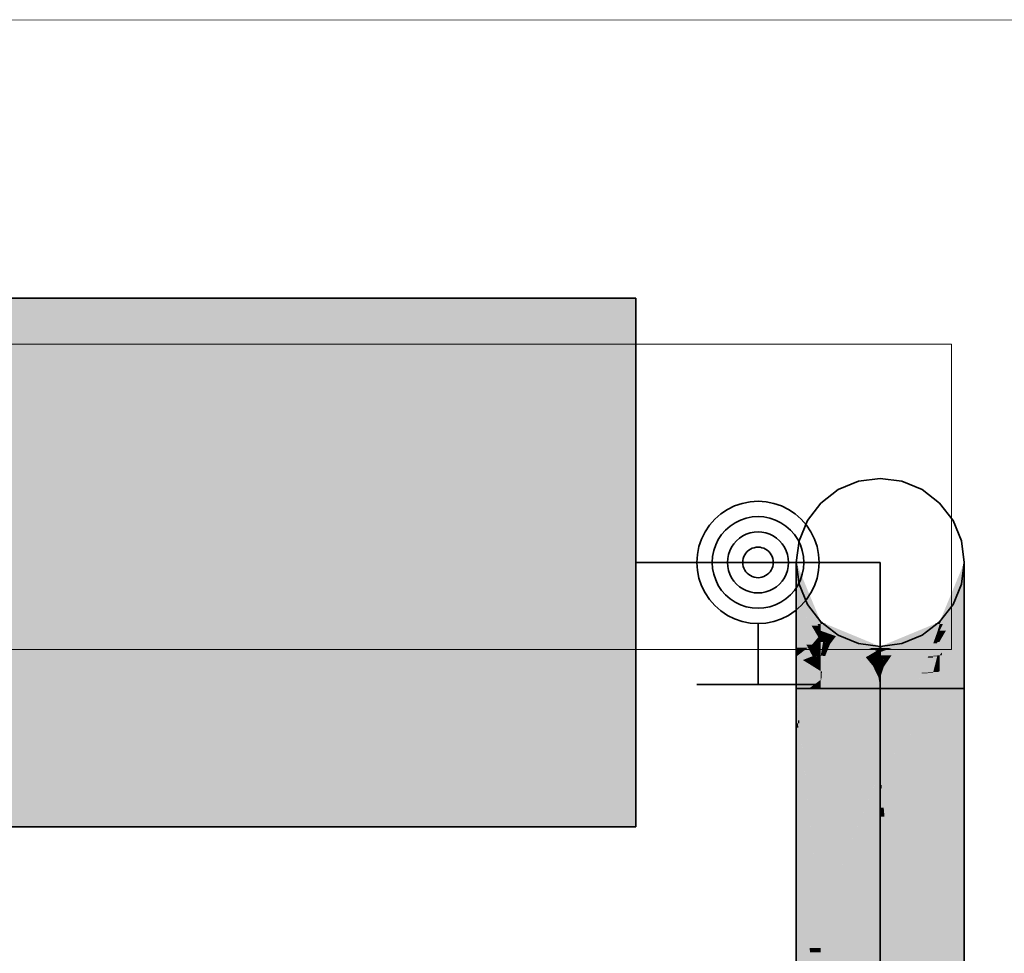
# Model space of a CAD drawing. Extents: x -223 to 557, y -138 to 606.
# Tile 207 of 256: x 66.99 to 73.43, y 360.73 to 366.84. Entities that reach past the tile are written whole.
import ezdxf
from ezdxf.lldxf.tags import DXFTag

# ---------------------------------------------------------------- set-up
doc = ezdxf.new("R2010")
doc.units = 0
doc.layers.get('0').update_dxf_attribs({"lineweight": 35})
for name, color, linetype, lineweight in [('0-Shading', 7, 'Continuous', 35), ('5_EG-AUSBAU', 7, 'Continuous', 25), ('5_EG-HLSE', 7, 'Continuous', 25)]:
    doc.layers.add(name, color=color, linetype=linetype, lineweight=lineweight)
for name, color, linetype, lineweight, true_color in [('H_Heizkoerper', 1, 'Continuous', 35, 0xff0000), ('H_Heizkoerperflaeche', 7, 'Continuous', 35, 0xc0c0c0), ('H_Vorlauf', 1, 'Continuous', 35, 0xff0000)]:
    doc.layers.add(name, color=color, linetype=linetype, lineweight=lineweight, true_color=true_color)
tags = doc.linetypes.add('ALL_S14', pattern=[0.002, 0.001, -0.001]).pattern_tags.tags
tags[6:7] = [DXFTag(74, 4), DXFTag(75, 0), DXFTag(340, '0'), DXFTag(46, 1.0), DXFTag(50, 0.0), DXFTag(44, 0.0), DXFTag(45, 0.0)]
tags[4:5] = [DXFTag(74, 4), DXFTag(75, 0), DXFTag(340, '0'), DXFTag(46, 1.0), DXFTag(50, 0.0), DXFTag(44, 0.0), DXFTag(45, 0.0)]

# ---------------------------------------------------------------- blocks, each defined once
blk = doc.blocks.new('Shading-A07ALDTF1N', base_point=(138.8019, 357.9741))
at = {"layer": '0-Shading', "color": 16, "true_color": 0x850000}
for points in [[(72.0844, 363.2556), (72.0727, 363.2556), (72.0727, 363.2838)], [(73.1727, 363.2556), (73.1611, 363.2556), (73.1727, 363.2838)], [(72.2275, 362.8948), (72.0844, 363.2556), (72.0727, 363.2556)], [(72.2338, 362.8948), (72.2275, 362.8948), (72.0844, 363.2556)], [(73.018, 362.8948), (73.0116, 362.8948), (73.1727, 363.2556)], [(73.0116, 362.8948), (73.1727, 363.2556), (73.1611, 363.2556)], [(72.2338, 362.88), (72.2338, 362.8948), (72.2275, 362.8948)], [(73.0116, 362.88), (73.018, 362.8948), (73.0116, 362.8948)]]:
    blk.add_solid(points, dxfattribs=at)
at = {"layer": '0-Shading', "color": 14, "true_color": 0x920000}
for points in [[(72.1081, 363.1732), (72.0727, 363.1732), (72.0727, 363.2556)], [(73.1727, 363.1732), (73.1374, 363.1732), (73.1727, 363.2556)], [(72.213, 362.88), (72.1081, 363.1732), (72.0727, 363.1732)], [(72.2338, 362.88), (72.213, 362.88), (72.1081, 363.1732)], [(73.0325, 362.88), (73.0116, 362.88), (73.1727, 363.1732)], [(73.0116, 362.88), (73.1727, 363.1732), (73.1374, 363.1732)], [(72.2176, 362.8703), (72.2338, 362.88), (72.213, 362.88)], [(72.2338, 362.8703), (72.2176, 362.8703), (72.2338, 362.88)], [(72.2338, 362.8364), (72.2338, 362.8703), (72.2176, 362.8703)], [(73.0116, 362.8364), (73.0325, 362.88), (73.0116, 362.88)]]:
    blk.add_solid(points, dxfattribs=at)
at = {"layer": '0-Shading', "color": 14, "true_color": 0x9d0000}
for points in [[(72.1354, 363.0421), (72.0727, 363.0421), (72.0727, 363.1732)], [(73.1727, 363.0421), (73.11, 363.0421), (73.1727, 363.1732)], [(72.1734, 362.8703), (72.1354, 363.0421), (72.0727, 363.0421)], [(72.2176, 362.8703), (72.1734, 362.8703), (72.1354, 363.0421)], [(73.0522, 362.8364), (73.0116, 362.8364), (73.1727, 363.0421)], [(73.0116, 362.8364), (73.1727, 363.0421), (73.11, 363.0421)], [(72.1764, 362.8651), (72.2176, 362.8703), (72.1734, 362.8703)], [(72.2201, 362.8651), (72.1764, 362.8651), (72.2176, 362.8703)], [(72.1932, 362.8364), (72.2201, 362.8651), (72.1764, 362.8651)], [(72.2338, 362.8364), (72.1932, 362.8364), (72.2201, 362.8651)], [(72.2176, 362.7947), (72.2338, 362.8364), (72.1932, 362.8364)], [(72.2338, 362.7947), (72.2176, 362.7947), (72.2338, 362.8364)], [(73.0116, 362.7671), (73.0522, 362.8364), (73.0116, 362.8364)], [(72.2338, 362.7671), (72.2338, 362.7947), (72.2176, 362.7947)]]:
    blk.add_solid(points, dxfattribs=at)
at = {"layer": '0-Shading', "color": 14, "true_color": 0xa60000}
for points in [[(72.1728, 362.8712), (72.0727, 362.8712), (72.0727, 363.0421)], [(73.1727, 362.8712), (73.0726, 362.8712), (73.1727, 363.0421)], [(72.0762, 362.867), (72.1728, 362.8712), (72.0727, 362.8712)], [(72.1753, 362.867), (72.0762, 362.867), (72.1728, 362.8712)], [(72.1764, 362.8651), (72.1753, 362.867), (72.0762, 362.867)], [(72.1764, 362.8651), (72.0778, 362.8651), (72.0762, 362.867)], [(72.1361, 362.7947), (72.1764, 362.8651), (72.0778, 362.8651)], [(72.2176, 362.7947), (72.1361, 362.7947), (72.1764, 362.8651)], [(73.0865, 362.7671), (73.0116, 362.7671), (73.1727, 362.8712)], [(73.0116, 362.7671), (73.1727, 362.8712), (73.0726, 362.8712)], [(72.1764, 362.7461), (72.2176, 362.7947), (72.1361, 362.7947)], [(72.229, 362.7461), (72.1764, 362.7461), (72.2338, 362.7671)], [(72.1764, 362.7461), (72.2338, 362.7671), (72.1942, 362.7671)], [(72.2338, 362.7671), (72.1942, 362.7671), (72.2176, 362.7947)], [(72.2338, 362.6964), (72.2176, 362.6964), (72.2338, 362.7671)], [(73.0116, 362.6768), (73.0865, 362.7671), (73.0116, 362.7671)], [(72.2176, 362.6964), (72.229, 362.7461), (72.1764, 362.7461)], [(72.2338, 362.6768), (72.2338, 362.6964), (72.2176, 362.6964)]]:
    blk.add_solid(points, dxfattribs=at)
at = {"layer": '0-Shading', "color": 14, "true_color": 0x8e0000}
for points in [[(72.2697, 362.88), (72.2338, 362.88), (72.2338, 362.8948)], [(73.0116, 362.88), (72.9758, 362.88), (73.0116, 362.8948)], [(72.5993, 362.7337), (72.2697, 362.88), (72.2338, 362.88)], [(72.6227, 362.7337), (72.5993, 362.7337), (72.2697, 362.88)], [(72.6461, 362.7337), (72.6227, 362.7337), (73.0116, 362.88)], [(72.6227, 362.7337), (73.0116, 362.88), (72.9758, 362.88)], [(72.6227, 362.7244), (72.6227, 362.7337), (72.5993, 362.7337)], [(72.6227, 362.7244), (72.6461, 362.7337), (72.6227, 362.7337)]]:
    blk.add_solid(points, dxfattribs=at)
at = {"layer": '0-Shading', "color": 14, "true_color": 0xac0000}
for points in [[(72.076, 362.8673), (72.0727, 362.8673), (72.0727, 362.8712)], [(72.0762, 362.867), (72.076, 362.8673), (72.0727, 362.8673)], [(72.1498, 362.7259), (72.0727, 362.7259), (72.0727, 362.8673)], [(72.0762, 362.867), (72.0729, 362.867), (72.0727, 362.8673)], [(72.1388, 362.7461), (72.0762, 362.867), (72.0729, 362.867)], [(72.1764, 362.7461), (72.1388, 362.7461), (72.0762, 362.867)], [(72.3427, 362.8364), (72.2338, 362.8364), (72.2338, 362.88)], [(72.2687, 362.8239), (72.3427, 362.8364), (72.2338, 362.8364)], [(72.3739, 362.8239), (72.2687, 362.8239), (72.3427, 362.8364)], [(72.3326, 362.801), (72.3739, 362.8239), (72.2687, 362.8239)], [(72.4313, 362.801), (72.3326, 362.801), (72.3739, 362.8239)], [(72.6993, 362.7244), (72.6227, 362.7244), (72.997, 362.8311)], [(72.6227, 362.7244), (72.997, 362.8311), (72.8896, 362.8311)], [(72.997, 362.8311), (72.8896, 362.8311), (73.0116, 362.88)], [(72.997, 362.8311), (73.0116, 362.8364), (72.9986, 362.8364)], [(73.0116, 362.8364), (72.9986, 362.8364), (73.0116, 362.88)], [(73.1727, 362.6964), (73.0278, 362.6964), (73.1727, 362.8712)], [(72.5461, 362.7244), (72.4313, 362.801), (72.3326, 362.801)], [(72.6227, 362.7244), (72.5461, 362.7244), (72.4313, 362.801)], [(72.0791, 362.6723), (72.0727, 362.6723), (72.1498, 362.7259)], [(72.0727, 362.6723), (72.1498, 362.7259), (72.0727, 362.7259)], [(72.1802, 362.6701), (72.0762, 362.6701), (72.1498, 362.7259)], [(72.1498, 362.7259), (72.1764, 362.7461), (72.1388, 362.7461)], [(72.1932, 362.7259), (72.1498, 362.7259), (72.1764, 362.7461)], [(72.1659, 362.6964), (72.1932, 362.7259), (72.1498, 362.7259)], [(72.2176, 362.6964), (72.1659, 362.6964), (72.1932, 362.7259)], [(72.1938, 362.645), (72.2176, 362.6964), (72.1659, 362.6964)], [(72.2338, 362.6768), (72.2086, 362.6768), (72.2176, 362.6964)], [(72.5993, 362.7053), (72.6227, 362.7244), (72.5461, 362.7244)], [(72.6227, 362.7053), (72.5993, 362.7053), (72.6227, 362.7244)], [(72.6227, 362.6969), (72.6227, 362.7053), (72.5993, 362.7053)], [(72.6227, 362.6969), (72.6993, 362.7244), (72.6227, 362.7244)], [(73.0253, 362.6768), (73.0116, 362.6768), (73.0278, 362.6964)], [(73.1727, 362.6723), (73.0247, 362.6723), (73.1727, 362.6964)], [(73.0247, 362.6723), (73.1727, 362.6964), (73.0278, 362.6964)], [(72.0762, 362.6701), (72.0791, 362.6723), (72.0727, 362.6723)], [(72.1163, 362.645), (72.1802, 362.6701), (72.0762, 362.6701)], [(72.1938, 362.645), (72.1163, 362.645), (72.1802, 362.6701)], [(72.1764, 362.6075), (72.1938, 362.645), (72.1163, 362.645)], [(72.2143, 362.6075), (72.1764, 362.6075), (72.1938, 362.645)], [(72.2338, 362.645), (72.1938, 362.645), (72.2338, 362.6768)], [(72.1938, 362.645), (72.2338, 362.6768), (72.2086, 362.6768)], [(72.2338, 362.5716), (72.2338, 362.645), (72.1938, 362.645)], [(73.0116, 362.5716), (73.0253, 362.6768), (73.0116, 362.6768)], [(73.0116, 362.5716), (73.1727, 362.6723), (73.0247, 362.6723)], [(72.2338, 362.5716), (72.2143, 362.6075), (72.1764, 362.6075)]]:
    blk.add_solid(points, dxfattribs=at)
at = {"layer": '0-Shading', "color": 12, "true_color": 0xc70000}
for points in [[(72.3118, 362.8084), (72.2338, 362.8084), (72.2338, 362.8364)], [(72.9698, 362.7549), (72.7843, 362.7549), (72.997, 362.8311)], [(72.997, 362.7628), (72.9726, 362.7628), (73.0106, 362.8311)], [(72.9726, 362.7628), (73.0106, 362.8311), (72.997, 362.8311)], [(73.0106, 362.8311), (72.997, 362.8311), (73.0116, 362.8364)], [(73.0116, 362.7671), (72.9978, 362.7671), (73.0116, 362.8364)], [(72.2839, 362.7671), (72.2338, 362.7671), (72.3118, 362.8084)], [(72.2338, 362.7671), (72.3118, 362.8084), (72.2338, 362.8084)], [(72.2757, 362.7549), (72.2839, 362.7671), (72.2338, 362.7671)], [(72.2981, 362.7549), (72.2757, 362.7549), (72.3326, 362.801)], [(72.2757, 362.7549), (72.3326, 362.801), (72.3067, 362.801)], [(72.294, 362.7495), (72.2981, 362.7549), (72.2757, 362.7549)], [(72.4761, 362.7495), (72.294, 362.7495), (72.3326, 362.801)], [(72.3326, 362.801), (72.3067, 362.801), (72.3118, 362.8084)], [(72.7202, 362.6969), (72.6227, 362.6969), (72.7815, 362.7538)], [(72.6964, 362.6748), (72.9664, 362.7538), (72.7815, 362.7538)], [(72.9664, 362.7538), (72.7815, 362.7538), (72.9698, 362.7549)], [(72.7815, 362.7538), (72.9698, 362.7549), (72.7843, 362.7549)], [(72.9698, 362.7549), (72.997, 362.7628), (72.9726, 362.7628)], [(72.997, 362.7628), (73.0116, 362.7671), (72.9978, 362.7671)], [(72.4449, 362.7053), (72.4761, 362.7495), (72.294, 362.7495)], [(72.5993, 362.7053), (72.4449, 362.7053), (72.4761, 362.7495)], [(72.549, 362.6748), (72.5993, 362.7053), (72.4449, 362.7053)], [(72.6087, 362.6748), (72.549, 362.6748), (72.6227, 362.6969)], [(72.549, 362.6748), (72.6227, 362.6969), (72.5855, 362.6969)], [(72.6227, 362.6969), (72.5855, 362.6969), (72.5993, 362.7053)], [(72.6227, 362.6601), (72.5993, 362.6601), (72.6227, 362.6969)], [(72.6964, 362.6748), (72.6227, 362.6748), (72.7202, 362.6969)], [(72.6227, 362.6748), (72.7202, 362.6969), (72.6227, 362.6969)], [(72.5993, 362.6601), (72.6087, 362.6748), (72.549, 362.6748)], [(72.6227, 362.6532), (72.6227, 362.6601), (72.5993, 362.6601)], [(72.6227, 362.6532), (72.6964, 362.6748), (72.6227, 362.6748)]]:
    blk.add_solid(points, dxfattribs=at)
at = {"layer": '0-Shading', "color": 12, "true_color": 0xdd0000}
for points in [[(72.2485, 362.7628), (72.2338, 362.7628), (72.2338, 362.7671)], [(72.2338, 362.6768), (72.2485, 362.7628), (72.2338, 362.7628)], [(72.2495, 362.6768), (72.2338, 362.6768), (72.2757, 362.7549)], [(72.2338, 362.6768), (72.2757, 362.7549), (72.2471, 362.7549)], [(72.2757, 362.7549), (72.2471, 362.7549), (72.2485, 362.7628)], [(72.294, 362.7495), (72.2739, 362.7495), (72.2757, 362.7549)], [(72.9391, 362.6748), (72.6964, 362.6748), (72.9698, 362.7549)], [(72.9698, 362.6681), (72.9366, 362.6681), (72.9947, 362.7549)], [(72.9366, 362.6681), (72.9947, 362.7549), (72.9698, 362.7549)], [(72.9947, 362.7549), (72.9698, 362.7549), (72.997, 362.7628)], [(72.997, 362.6738), (72.9714, 362.6738), (73.011, 362.7628)], [(72.9714, 362.6738), (73.011, 362.7628), (72.997, 362.7628)], [(73.011, 362.7628), (72.997, 362.7628), (73.0116, 362.7671)], [(73.0116, 362.6768), (72.9975, 362.6768), (73.0116, 362.7671)], [(72.2634, 362.6738), (72.2485, 362.6738), (72.294, 362.7495)], [(72.2485, 362.6738), (72.294, 362.7495), (72.2739, 362.7495)], [(72.549, 362.6748), (72.2638, 362.6748), (72.294, 362.7495)], [(72.2485, 362.6738), (72.2495, 362.6768), (72.2338, 362.6768)], [(72.2622, 362.6709), (72.2634, 362.6738), (72.2485, 362.6738)], [(72.5418, 362.6709), (72.2622, 362.6709), (72.549, 362.6748)], [(72.2622, 362.6709), (72.549, 362.6748), (72.2638, 362.6748)], [(72.464, 362.6291), (72.5418, 362.6709), (72.2622, 362.6709)], [(72.5561, 362.6291), (72.464, 362.6291), (72.5279, 362.6634)], [(72.5751, 362.6061), (72.5561, 362.6291), (72.464, 362.6291)], [(72.5533, 362.6634), (72.5279, 362.6634), (72.549, 362.6748)], [(72.5567, 362.6284), (72.5533, 362.6634), (72.5279, 362.6634)], [(72.5993, 362.6601), (72.5546, 362.6601), (72.549, 362.6748)], [(72.5666, 362.6284), (72.5567, 362.6284), (72.5533, 362.6634)], [(72.5666, 362.6284), (72.5993, 362.6601), (72.5546, 362.6601)], [(72.5611, 362.6231), (72.5666, 362.6284), (72.5567, 362.6284)], [(72.5686, 362.6231), (72.5611, 362.6231), (72.5666, 362.6284)], [(72.5666, 362.6284), (72.6227, 362.6532), (72.5922, 362.6532)], [(72.6116, 362.6284), (72.5666, 362.6284), (72.6227, 362.6532)], [(72.5751, 362.6061), (72.6116, 362.6284), (72.5666, 362.6284)], [(72.6016, 362.6061), (72.5751, 362.6061), (72.6116, 362.6284)], [(72.6227, 362.6532), (72.5922, 362.6532), (72.5993, 362.6601)], [(72.6227, 362.6011), (72.5993, 362.6011), (72.6227, 362.6532)], [(72.6436, 362.6532), (72.6227, 362.6532), (72.6462, 362.6601)], [(72.6227, 362.5963), (72.6436, 362.6532), (72.6227, 362.6532)], [(72.6462, 362.6011), (72.6245, 362.6011), (72.6864, 362.6601)], [(72.6245, 362.6011), (72.6864, 362.6601), (72.6462, 362.6601)], [(72.6864, 362.6601), (72.6462, 362.6601), (72.6964, 362.6748)], [(72.6462, 362.6011), (72.9337, 362.6606), (72.6868, 362.6606)], [(72.9337, 362.6606), (72.6868, 362.6606), (72.9391, 362.6748)], [(72.6868, 362.6606), (72.9391, 362.6748), (72.6964, 362.6748)], [(72.9337, 362.6606), (72.9698, 362.6681), (72.9366, 362.6681)], [(72.9698, 362.6681), (72.997, 362.6738), (72.9714, 362.6738)], [(72.997, 362.6738), (73.0116, 362.6768), (72.9975, 362.6768)], [(72.5751, 362.6061), (72.5686, 362.6231), (72.5611, 362.6231)], [(72.5993, 362.6011), (72.6016, 362.6061), (72.5751, 362.6061)], [(72.6227, 362.5963), (72.6227, 362.6011), (72.5993, 362.6011)], [(72.6227, 362.5963), (72.6462, 362.6011), (72.6245, 362.6011)]]:
    blk.add_solid(points, dxfattribs=at)
at = {"layer": '0-Shading', "color": 14, "true_color": 0xb00000}
for points in [[(72.0762, 362.6701), (72.0727, 362.6701), (72.0727, 362.6723)], [(72.0727, 362.668), (72.0762, 362.6701), (72.0727, 362.6701)], [(72.0762, 362.668), (72.0727, 362.668), (72.0762, 362.6701)], [(72.0727, 362.4587), (72.0762, 362.668), (72.0727, 362.668)], [(72.2338, 362.5716), (72.0746, 362.5716), (72.0762, 362.6701)], [(73.0116, 362.5716), (73.1727, 362.5716), (73.1727, 362.6723)], [(72.2338, 362.5162), (72.0737, 362.5162), (72.2338, 362.5716)], [(72.0737, 362.5162), (72.2338, 362.5716), (72.0746, 362.5716)], [(73.0116, 362.4587), (73.1727, 362.4587), (73.0116, 362.5716)], [(73.1727, 362.4587), (73.0116, 362.5716), (73.1727, 362.5716)], [(72.0727, 362.4587), (72.1566, 362.4587), (72.2338, 362.5162)], [(72.0727, 362.4587), (72.2338, 362.5162), (72.0737, 362.5162)], [(72.183, 362.4784), (72.2325, 362.4784), (72.2302, 362.5135)], [(72.2338, 362.5135), (72.2302, 362.5135), (72.2338, 362.5162)], [(72.2338, 362.4587), (72.2338, 362.5135), (72.2302, 362.5135)], [(72.0758, 362.3996), (72.0727, 362.3996), (72.0727, 362.4587)], [(72.0758, 362.3996), (72.1566, 362.4587), (72.0727, 362.4587)], [(72.1525, 362.3996), (72.0758, 362.3996), (72.1764, 362.4587)], [(72.0758, 362.3996), (72.1764, 362.4587), (72.1566, 362.4587)], [(72.2338, 362.2505), (72.0922, 362.2505), (72.2338, 362.4587)], [(72.0922, 362.2505), (72.2338, 362.4587), (72.1764, 362.4587)], [(72.1566, 362.4587), (72.1764, 362.4587), (72.183, 362.4784)], [(72.1764, 362.4587), (72.2338, 362.4587), (72.183, 362.4784)], [(72.2338, 362.4587), (72.183, 362.4784), (72.2325, 362.4784)], [(73.1092, 360.169), (73.0116, 360.169), (73.0116, 362.4587)], [(73.1025, 360.3261), (73.1727, 362.4587), (73.0116, 362.4587)], [(73.1727, 360.3261), (73.1025, 360.3261), (73.1727, 362.4587)], [(72.0727, 362.3973), (72.0758, 362.3996), (72.0727, 362.3996)], [(72.0759, 362.3973), (72.0727, 362.3973), (72.0758, 362.3996)], [(72.0845, 362.2317), (72.0727, 362.2317), (72.0759, 362.3973)], [(72.0727, 362.2317), (72.0759, 362.3973), (72.0727, 362.3973)], [(72.0922, 362.2505), (72.0836, 362.2505), (72.0758, 362.3996)], [(72.0922, 362.2505), (72.1525, 362.3996), (72.0758, 362.3996)], [(72.0845, 362.2317), (72.0922, 362.2505), (72.0836, 362.2505)], [(72.0942, 362.2317), (72.0845, 362.2317), (72.0922, 362.2505)], [(72.2338, 360.9596), (72.2338, 362.2505), (72.0922, 362.2505)], [(72.0727, 362.2025), (72.0845, 362.2317), (72.0727, 362.2317)], [(72.0861, 362.2025), (72.0727, 362.2025), (72.0845, 362.2317)], [(72.1611, 360.7608), (72.0727, 360.7608), (72.0861, 362.2025)], [(72.0727, 360.7608), (72.0861, 362.2025), (72.0727, 362.2025)], [(72.1507, 360.9596), (72.0942, 362.2317), (72.0845, 362.2317)], [(72.2338, 360.9596), (72.1507, 360.9596), (72.0942, 362.2317)], [(72.1611, 360.7608), (72.2338, 360.9596), (72.1507, 360.9596)], [(72.2338, 360.7608), (72.1611, 360.7608), (72.2338, 360.9596)], [(72.0727, 360.5195), (72.1611, 360.7608), (72.0727, 360.7608)], [(72.1736, 360.5195), (72.0727, 360.5195), (72.1611, 360.7608)], [(72.1626, 360.731), (72.2338, 360.7608), (72.1611, 360.7608)], [(72.2338, 360.731), (72.1626, 360.731), (72.2338, 360.7608)], [(72.1738, 360.5155), (72.2338, 360.731), (72.1626, 360.731)], [(72.2338, 360.5155), (72.1738, 360.5155), (72.2338, 360.731)]]:
    blk.add_solid(points, dxfattribs=at)
at = {"layer": '0-Shading', "color": 1, "true_color": 0xec0000}
for points in [[(72.2485, 362.6738), (72.2338, 362.6738), (72.2338, 362.6768)], [(72.2338, 362.5716), (72.2485, 362.6738), (72.2338, 362.6738)], [(72.2414, 362.5716), (72.2338, 362.5716), (72.2622, 362.6709)], [(72.2338, 362.5716), (72.2622, 362.6709), (72.2481, 362.6709)], [(72.3474, 362.5708), (72.2412, 362.5708), (72.464, 362.6291)], [(72.2412, 362.5708), (72.464, 362.6291), (72.2535, 362.6291)], [(72.2622, 362.6709), (72.2481, 362.6709), (72.2485, 362.6738)], [(72.464, 362.6291), (72.2535, 362.6291), (72.2622, 362.6709)], [(72.5751, 362.6061), (72.4179, 362.6061), (72.464, 362.6291)], [(72.9098, 362.6011), (72.6462, 362.6011), (72.9337, 362.6606)], [(72.9337, 362.5633), (72.8946, 362.5633), (72.9672, 362.6606)], [(72.8946, 362.5633), (72.9672, 362.6606), (72.9337, 362.6606)], [(72.9672, 362.6606), (72.9337, 362.6606), (72.9698, 362.6681)], [(72.9698, 362.5671), (72.935, 362.5671), (72.9955, 362.6681)], [(72.935, 362.5671), (72.9955, 362.6681), (72.9698, 362.6681)], [(72.9955, 362.6681), (72.9698, 362.6681), (72.997, 362.6738)], [(73.0043, 362.5708), (72.9708, 362.5708), (72.9891, 362.6429)], [(73.0014, 362.6429), (72.9891, 362.6429), (72.997, 362.6738)], [(72.9933, 362.623), (73.0014, 362.6429), (72.9891, 362.6429)], [(73.0043, 362.623), (72.9933, 362.623), (73.0014, 362.6429)], [(73.0112, 362.6738), (72.997, 362.6738), (73.0116, 362.6768)], [(73.0043, 362.623), (73.0112, 362.6738), (72.997, 362.6738)], [(73.0116, 362.623), (73.0043, 362.623), (73.0116, 362.6768)], [(72.2412, 362.5708), (72.2414, 362.5716), (72.2338, 362.5716)], [(72.3286, 362.5615), (72.3474, 362.5708), (72.2412, 362.5708)], [(72.5966, 362.5615), (72.3286, 362.5615), (72.5751, 362.6061)], [(72.3286, 362.5615), (72.5751, 362.6061), (72.4179, 362.6061)], [(72.6112, 362.5312), (72.5966, 362.5615), (72.3286, 362.5615)], [(72.5993, 362.6011), (72.5775, 362.6011), (72.5751, 362.6061)], [(72.5857, 362.584), (72.5993, 362.6011), (72.5775, 362.6011)], [(72.5857, 362.584), (72.6227, 362.5963), (72.5955, 362.5963)], [(72.6227, 362.584), (72.5857, 362.584), (72.6227, 362.5963)], [(72.6112, 362.5312), (72.6227, 362.584), (72.5857, 362.584)], [(72.6227, 362.5963), (72.5955, 362.5963), (72.5993, 362.6011)], [(72.6227, 362.5312), (72.6112, 362.5312), (72.6227, 362.584)], [(72.6446, 362.5963), (72.6227, 362.5963), (72.6462, 362.6011)], [(72.6227, 362.5299), (72.6446, 362.5963), (72.6227, 362.5963)], [(72.8929, 362.5589), (72.6323, 362.5589), (72.9098, 362.6011)], [(72.6323, 362.5589), (72.9098, 362.6011), (72.6462, 362.6011)], [(72.8929, 362.5589), (72.9337, 362.5633), (72.8946, 362.5633)], [(72.9337, 362.5633), (72.9698, 362.5671), (72.935, 362.5671)], [(72.9698, 362.5671), (73.0043, 362.5708), (72.9708, 362.5708)], [(72.9999, 362.5915), (73.0043, 362.623), (72.9933, 362.623)], [(73.0088, 362.5915), (72.9999, 362.5915), (73.0043, 362.623)], [(73.0041, 362.5716), (73.0088, 362.5915), (72.9999, 362.5915)], [(73.0116, 362.5716), (73.0041, 362.5716), (73.0088, 362.5915)], [(73.0043, 362.5708), (73.0116, 362.5716), (73.0041, 362.5716)], [(73.0116, 362.5716), (73.0116, 362.623), (73.0043, 362.623)], [(72.6227, 362.5299), (72.6227, 362.5312), (72.6112, 362.5312)], [(72.6227, 362.5299), (72.8929, 362.5589), (72.6323, 362.5589)]]:
    blk.add_solid(points, dxfattribs=at)
at = {"layer": '0-Shading', "color": 1, "true_color": 0xf40000}
for points in [[(72.2412, 362.5708), (72.2338, 362.5708), (72.2338, 362.5716)], [(72.2377, 362.5181), (72.2338, 362.5181), (72.2412, 362.5708)], [(72.2338, 362.5181), (72.2412, 362.5708), (72.2338, 362.5708)], [(72.2377, 362.5181), (72.3286, 362.5615), (72.2406, 362.5615)], [(72.3286, 362.5615), (72.2406, 362.5615), (72.2412, 362.5708)], [(72.6112, 362.5312), (72.2651, 362.5312), (72.3286, 362.5615)], [(72.8929, 362.5589), (72.932, 362.5589), (72.9337, 362.5633)], [(72.8929, 362.4587), (72.9337, 362.4587), (72.9337, 362.5633)], [(72.9337, 362.5633), (72.9685, 362.5633), (72.9698, 362.5671)], [(72.9337, 362.4587), (73.0116, 362.4587), (72.9698, 362.5671)], [(72.9337, 362.4587), (72.9337, 362.5633), (72.9685, 362.5633)], [(72.9698, 362.5671), (73.0045, 362.5671), (73.0043, 362.5708)], [(73.0116, 362.4587), (72.9698, 362.5671), (73.0045, 362.5671)], [(73.0116, 362.5708), (73.0043, 362.5708), (73.0116, 362.5716)], [(73.0116, 362.4587), (73.0116, 362.5708), (73.0043, 362.5708)], [(72.6136, 362.5162), (72.2338, 362.5162), (72.6112, 362.5312)], [(72.2338, 362.5162), (72.6112, 362.5312), (72.2651, 362.5312)], [(72.2338, 362.5162), (72.2377, 362.5181), (72.2338, 362.5181)], [(72.6227, 362.4587), (72.6136, 362.5162), (72.2338, 362.5162)], [(72.2338, 362.4587), (72.6227, 362.4587), (72.2338, 362.5162)], [(72.6227, 362.5299), (72.6114, 362.5299), (72.6112, 362.5312)], [(72.6227, 362.4587), (72.6227, 362.5299), (72.6114, 362.5299)], [(72.6227, 362.5299), (72.8808, 362.5299), (72.8929, 362.5589)], [(72.6227, 362.4587), (72.8512, 362.4587), (72.6227, 362.5299)], [(72.8512, 362.4587), (72.6227, 362.5299), (72.8808, 362.5299)], [(72.8512, 362.4587), (72.8929, 362.4587), (72.8929, 362.5589)], [(72.8929, 362.4587), (72.8929, 362.5589), (72.932, 362.5589)]]:
    blk.add_solid(points, dxfattribs=at)
at = {"layer": '0-Shading', "color": 1, "true_color": 0xf50000}
for points in [[(72.6227, 361.9197), (72.2338, 361.9197), (72.6227, 362.4587)], [(72.2338, 361.9197), (72.6227, 362.4587), (72.2338, 362.4587)], [(72.6227, 361.9197), (72.8512, 362.4587), (72.6227, 362.4587)], [(72.67, 361.9197), (72.6227, 361.9197), (72.8929, 362.4587)], [(72.6227, 361.9197), (72.8929, 362.4587), (72.8512, 362.4587)], [(72.6994, 361.8263), (72.6314, 361.8263), (72.9337, 362.4587)], [(72.6314, 361.8263), (72.9337, 362.4587), (72.8929, 362.4587)], [(72.963, 361.6797), (72.6451, 361.6797), (73.0116, 362.4587)], [(72.6451, 361.6797), (73.0116, 362.4587), (72.9337, 362.4587)], [(73.0116, 359.9282), (72.8537, 359.9282), (73.0116, 362.4587)], [(72.2338, 360.9596), (72.6227, 361.9197), (72.2338, 361.9197)], [(72.6227, 361.8052), (72.5764, 361.8052), (72.6227, 361.9197)], [(72.6314, 361.8263), (72.6227, 361.8263), (72.6227, 361.9197)], [(72.6314, 361.8263), (72.67, 361.9197), (72.6227, 361.9197)], [(72.3166, 360.9596), (72.2338, 360.9596), (72.6227, 361.8052)], [(72.2338, 360.9596), (72.6227, 361.8052), (72.5764, 361.8052)], [(72.6227, 361.6194), (72.5554, 361.6194), (72.6227, 361.8052)], [(72.6227, 361.8052), (72.6314, 361.8263), (72.6227, 361.8263)], [(72.6334, 361.8052), (72.6227, 361.8052), (72.6314, 361.8263)], [(72.6451, 361.6797), (72.6227, 361.6797), (72.6334, 361.8052)], [(72.6227, 361.6797), (72.6334, 361.8052), (72.6227, 361.8052)], [(72.6451, 361.6797), (72.6994, 361.8263), (72.6314, 361.8263)], [(72.6227, 361.6194), (72.6451, 361.6797), (72.6227, 361.6797)], [(72.6507, 361.6194), (72.6227, 361.6194), (72.6451, 361.6797)], [(72.8353, 359.6343), (72.963, 361.6797), (72.6451, 361.6797)], [(72.3563, 360.731), (72.2338, 360.731), (72.6227, 361.6194)], [(72.2338, 360.731), (72.6227, 361.6194), (72.5554, 361.6194)], [(72.6227, 360.3224), (72.2338, 360.3224), (72.6227, 361.6194)], [(72.8048, 359.963), (72.6227, 359.963), (72.6507, 361.6194)], [(72.6227, 359.963), (72.6507, 361.6194), (72.6227, 361.6194)], [(72.2338, 360.731), (72.3166, 360.9596), (72.2338, 360.9596)], [(72.2338, 360.3224), (72.3563, 360.731), (72.2338, 360.731)]]:
    blk.add_solid(points, dxfattribs=at)
blk = doc.blocks.new('Referenz-A07ALDUO1N', base_point=(-167.6747, -99.33))
at = {"layer": '5_EG-AUSBAU', "color": 0, "lineweight": 13}
blk.add_line((30.6136, 366.8214), (75.6125, 366.8363), dxfattribs=at)
at = {"layer": '5_EG-HLSE', "color": 0, "linetype": 'ALL_S14', "lineweight": 13, "ltscale": 0.13}
for p, q in [((33.0893, 364.7129), (73.0893, 364.7129)), ((73.0893, 364.7129), (73.0893, 362.7129)), ((73.0893, 364.7129), (73.0893, 364.7129)), ((73.0893, 362.7129), (33.0893, 362.7129)), ((73.0893, 362.7129), (73.0893, 362.7129))]:
    blk.add_line(p, q, dxfattribs=at)
blk = doc.blocks.new('Heizkörper-A07ALDV61N', base_point=(32.2186, 356.963))
at = {"color": 0, "linetype": 'ByBlock', "lineweight": -2, "ltscale": 0.35}
for p, q in [((35.1428, 365.0144), (71.0228, 365.0138)), ((71.0228, 365.0138), (71.0227, 361.5538)), ((71.0227, 361.5538), (35.1427, 361.5544))]:
    blk.add_line(p, q, dxfattribs=at)
at = {"layer": 'H_Heizkoerperflaeche', "linetype": 'ByBlock', "lineweight": -2, "ltscale": 0.35}
for points in [[(71.0227, 361.5544), (35.1427, 361.5544), (71.0228, 365.0138)], [(35.1427, 361.5544), (71.0228, 365.0138), (35.1428, 365.0138)], [(71.0228, 365.0138), (35.1428, 365.0138), (35.1428, 365.0144)], [(71.0227, 361.5538), (71.0227, 361.5544), (35.1427, 361.5544)]]:
    blk.add_solid(points, dxfattribs=at)
at = {"layer": 'H_Vorlauf', "color": 0, "linetype": 'ByBlock', "lineweight": -2, "ltscale": 0.35}
for p, q in [((71.7192, 363.6701), (71.6697, 363.6533)), ((71.7705, 363.6803), (71.7192, 363.6701)), ((71.8227, 363.6838), (71.7705, 363.6803)), ((71.875, 363.6803), (71.8227, 363.6838)), ((71.9263, 363.6701), (71.875, 363.6803)), ((71.9758, 363.6533), (71.9263, 363.6701)), ((71.5792, 363.6011), (71.5399, 363.5666)), ((71.6227, 363.6302), (71.5792, 363.6011)), ((71.6697, 363.6533), (71.6227, 363.6302)), ((72.0227, 363.6302), (71.9758, 363.6533)), ((72.0662, 363.6011), (72.0227, 363.6302)), ((72.1056, 363.5666), (72.0662, 363.6011)), ((71.5054, 363.5273), (71.4763, 363.4838)), ((71.5399, 363.5666), (71.5054, 363.5273)), ((71.6727, 363.5436), (71.6401, 363.5218)), ((71.7079, 363.5609), (71.6727, 363.5436)), ((71.7451, 363.5735), (71.7079, 363.5609)), ((71.7836, 363.5812), (71.7451, 363.5735)), ((71.8227, 363.5838), (71.7836, 363.5812)), ((71.8619, 363.5812), (71.8227, 363.5838)), ((71.9004, 363.5735), (71.8619, 363.5812)), ((71.9375, 363.5609), (71.9004, 363.5735)), ((71.9727, 363.5436), (71.9375, 363.5609)), ((72.0054, 363.5218), (71.9727, 363.5436)), ((72.1401, 363.5273), (72.1056, 363.5666)), ((72.1691, 363.4838), (72.1401, 363.5273)), ((71.4763, 363.4838), (71.4532, 363.4368)), ((71.5847, 363.4664), (71.5629, 363.4338)), ((71.6106, 363.4959), (71.5847, 363.4664)), ((71.6401, 363.5218), (71.6106, 363.4959)), ((71.7462, 363.4685), (71.7227, 363.457)), ((71.771, 363.4769), (71.7462, 363.4685)), ((71.7966, 363.482), (71.771, 363.4769)), ((71.8227, 363.4838), (71.7966, 363.482)), ((71.8488, 363.482), (71.8227, 363.4838)), ((71.8745, 363.4769), (71.8488, 363.482)), ((71.8993, 363.4685), (71.8745, 363.4769)), ((71.9227, 363.457), (71.8993, 363.4685)), ((72.0349, 363.4959), (72.0054, 363.5218)), ((72.0607, 363.4664), (72.0349, 363.4959)), ((72.0825, 363.4338), (72.0607, 363.4664)), ((72.1923, 363.4368), (72.1691, 363.4838)), ((71.4532, 363.4368), (71.4364, 363.3873)), ((71.5456, 363.3986), (71.533, 363.3614)), ((71.5629, 363.4338), (71.5456, 363.3986)), ((71.6641, 363.4055), (71.6495, 363.3838)), ((71.6813, 363.4252), (71.6641, 363.4055)), ((71.701, 363.4424), (71.6813, 363.4252)), ((71.7227, 363.457), (71.701, 363.4424)), ((71.9445, 363.4424), (71.9227, 363.457)), ((71.9642, 363.4252), (71.9445, 363.4424)), ((71.9814, 363.4055), (71.9642, 363.4252)), ((71.9959, 363.3838), (71.9814, 363.4055)), ((72.0999, 363.3986), (72.0825, 363.4338)), ((72.1125, 363.3614), (72.0999, 363.3986)), ((72.2091, 363.3873), (72.1923, 363.4368)), ((71.4262, 363.336), (71.4227, 363.2838)), ((71.4364, 363.3873), (71.4262, 363.336)), ((71.533, 363.3614), (71.5253, 363.3229)), ((71.6295, 363.3355), (71.6244, 363.3099)), ((71.638, 363.3603), (71.6295, 363.3355)), ((71.6495, 363.3838), (71.638, 363.3603)), ((71.7361, 363.3338), (71.7303, 363.322)), ((71.7434, 363.3446), (71.7361, 363.3338)), ((71.752, 363.3545), (71.7434, 363.3446)), ((71.7619, 363.3631), (71.752, 363.3545)), ((71.7727, 363.3704), (71.7619, 363.3631)), ((71.7845, 363.3761), (71.7727, 363.3704)), ((71.7969, 363.3804), (71.7845, 363.3761)), ((71.8097, 363.3829), (71.7969, 363.3804)), ((71.8227, 363.3838), (71.8097, 363.3829)), ((71.8358, 363.3829), (71.8227, 363.3838)), ((71.8486, 363.3804), (71.8358, 363.3829)), ((71.861, 363.3761), (71.8486, 363.3804)), ((71.8727, 363.3704), (71.861, 363.3761)), ((71.8836, 363.3631), (71.8727, 363.3704)), ((71.8934, 363.3545), (71.8836, 363.3631)), ((71.9021, 363.3446), (71.8934, 363.3545)), ((71.9093, 363.3338), (71.9021, 363.3446)), ((71.9151, 363.322), (71.9093, 363.3338)), ((72.0075, 363.3603), (71.9959, 363.3838)), ((72.0159, 363.3355), (72.0075, 363.3603)), ((72.021, 363.3099), (72.0159, 363.3355)), ((72.1202, 363.3229), (72.1125, 363.3614)), ((72.2193, 363.336), (72.2091, 363.3873)), ((72.2227, 363.2838), (72.2193, 363.336)), ((71.0227, 363.2838), (72.6227, 363.2837)), ((71.4227, 363.2838), (71.4262, 363.2316)), ((71.5253, 363.3229), (71.5227, 363.2838)), ((71.5227, 363.2838), (71.5253, 363.2446)), ((71.6244, 363.3099), (71.6227, 363.2838)), ((71.6227, 363.2838), (71.6244, 363.2577)), ((71.7236, 363.2968), (71.7227, 363.2838)), ((71.7227, 363.2838), (71.7236, 363.2707)), ((71.7261, 363.3096), (71.7236, 363.2968)), ((71.7236, 363.2707), (71.7261, 363.2579)), ((71.7303, 363.322), (71.7261, 363.3096)), ((71.9193, 363.3096), (71.9151, 363.322)), ((71.9219, 363.2968), (71.9193, 363.3096)), ((71.9193, 363.2579), (71.9219, 363.2707)), ((71.9227, 363.2838), (71.9219, 363.2968)), ((71.9219, 363.2707), (71.9227, 363.2838)), ((72.0227, 363.2838), (72.021, 363.3099)), ((72.021, 363.2577), (72.0227, 363.2838)), ((72.1227, 363.2838), (72.1202, 363.3229)), ((72.1202, 363.2446), (72.1227, 363.2838)), ((72.2193, 363.2315), (72.2227, 363.2838)), ((71.4262, 363.2316), (71.4364, 363.1802)), ((71.5253, 363.2446), (71.533, 363.2061)), ((71.533, 363.2061), (71.5456, 363.169)), ((71.6244, 363.2577), (71.6295, 363.232)), ((71.6295, 363.232), (71.638, 363.2072)), ((71.638, 363.2072), (71.6495, 363.1838)), ((71.7261, 363.2579), (71.7303, 363.2455)), ((71.7303, 363.2455), (71.7361, 363.2338)), ((71.7361, 363.2338), (71.7434, 363.2229)), ((71.7434, 363.2229), (71.752, 363.213)), ((71.752, 363.213), (71.7619, 363.2044)), ((71.7619, 363.2044), (71.7727, 363.1972)), ((71.8727, 363.1972), (71.8836, 363.2044)), ((71.8836, 363.2044), (71.8934, 363.213)), ((71.8934, 363.213), (71.9021, 363.2229)), ((71.9021, 363.2229), (71.9093, 363.2338)), ((71.9093, 363.2338), (71.9151, 363.2455)), ((71.9151, 363.2455), (71.9193, 363.2579)), ((71.9959, 363.1838), (72.0075, 363.2072)), ((72.0075, 363.2072), (72.0159, 363.232)), ((72.0159, 363.232), (72.021, 363.2577)), ((72.0999, 363.1689), (72.1125, 363.2061)), ((72.1125, 363.2061), (72.1202, 363.2446)), ((72.2091, 363.1802), (72.2193, 363.2315)), ((71.4364, 363.1802), (71.4532, 363.1307)), ((71.5456, 363.169), (71.5629, 363.1338)), ((71.6495, 363.1838), (71.6641, 363.162)), ((71.6641, 363.162), (71.6813, 363.1423)), ((71.6813, 363.1423), (71.701, 363.1251)), ((71.7727, 363.1972), (71.7845, 363.1914)), ((71.7845, 363.1914), (71.7968, 363.1872)), ((71.7968, 363.1872), (71.8097, 363.1846)), ((71.8097, 363.1846), (71.8227, 363.1838)), ((71.8227, 363.1838), (71.8358, 363.1846)), ((71.8358, 363.1846), (71.8486, 363.1872)), ((71.8486, 363.1872), (71.861, 363.1914)), ((71.861, 363.1914), (71.8727, 363.1972)), ((71.9445, 363.1251), (71.9642, 363.1423)), ((71.9642, 363.1423), (71.9814, 363.162)), ((71.9814, 363.162), (71.9959, 363.1838)), ((72.0825, 363.1338), (72.0999, 363.1689)), ((72.1923, 363.1307), (72.2091, 363.1802)), ((71.4532, 363.1307), (71.4763, 363.0838)), ((71.4763, 363.0838), (71.5054, 363.0403)), ((71.5629, 363.1338), (71.5847, 363.1011)), ((71.5847, 363.1011), (71.6106, 363.0716)), ((71.701, 363.1251), (71.7227, 363.1106)), ((71.7227, 363.1106), (71.7462, 363.099)), ((71.7462, 363.099), (71.771, 363.0906)), ((71.771, 363.0906), (71.7966, 363.0855)), ((71.7966, 363.0855), (71.8227, 363.0838)), ((71.8227, 363.0838), (71.8488, 363.0855)), ((71.8488, 363.0855), (71.8745, 363.0906)), ((71.8745, 363.0906), (71.8993, 363.099)), ((71.8993, 363.099), (71.9227, 363.1106)), ((71.9227, 363.1106), (71.9445, 363.1251)), ((72.0349, 363.0716), (72.0607, 363.1011)), ((72.0607, 363.1011), (72.0825, 363.1338)), ((72.1401, 363.0402), (72.1691, 363.0838)), ((72.1691, 363.0838), (72.1923, 363.1307)), ((71.5054, 363.0403), (71.5399, 363.0009)), ((71.6106, 363.0716), (71.6401, 363.0458)), ((71.6401, 363.0458), (71.6727, 363.024)), ((71.6727, 363.024), (71.7079, 363.0066)), ((71.9375, 363.0066), (71.9727, 363.0239)), ((71.9727, 363.0239), (72.0054, 363.0457)), ((72.0054, 363.0457), (72.0349, 363.0716)), ((72.1056, 363.0009), (72.1401, 363.0402)), ((71.5399, 363.0009), (71.5792, 362.9664)), ((71.5792, 362.9664), (71.6227, 362.9374)), ((71.7079, 363.0066), (71.7451, 362.994)), ((71.7451, 362.994), (71.7836, 362.9863)), ((71.7836, 362.9863), (71.8227, 362.9838)), ((71.8227, 362.9838), (71.8619, 362.9863)), ((71.8619, 362.9863), (71.9004, 362.994)), ((71.9004, 362.994), (71.9375, 363.0066)), ((72.0227, 362.9373), (72.0662, 362.9664)), ((72.0662, 362.9664), (72.1056, 363.0009)), ((71.6227, 362.9374), (71.6697, 362.9142)), ((71.6697, 362.9142), (71.7192, 362.8974)), ((71.7192, 362.8974), (71.7705, 362.8872)), ((71.7705, 362.8872), (71.8227, 362.8838)), ((71.8227, 362.8838), (71.8749, 362.8872)), ((71.8227, 362.8838), (71.8227, 362.4838)), ((71.8749, 362.8872), (71.9263, 362.8974)), ((71.9263, 362.8974), (71.9758, 362.9142)), ((71.9758, 362.9142), (72.0227, 362.9373)), ((72.2227, 362.4838), (71.4227, 362.4838))]:
    blk.add_line(p, q, dxfattribs=at)
blk = doc.blocks.new('Rohr - 1703-A07ALDZQ1N', base_point=(72.6227, 357.8191))
at = {"color": 0, "linetype": 'ByBlock', "lineweight": -2, "ltscale": 0.35}
blk.add_line((72.6227, 363.2837), (72.6227, 357.8191), dxfattribs=at)
blk = doc.blocks.new('Geometrie-A07ALE0S1N', base_point=(6.1285, 357.1991))
at = {"layer": 'H_Vorlauf', "lineweight": -2}
for p, q in [((72.4804, 363.815), (72.3477, 363.7601)), ((72.3477, 363.7601), (72.4804, 363.815)), ((72.6227, 363.8337), (72.4804, 363.815)), ((72.4804, 363.815), (72.6227, 363.8337)), ((72.7651, 363.815), (72.6227, 363.8337)), ((72.6227, 363.8337), (72.7651, 363.815)), ((72.8977, 363.7601), (72.7651, 363.815)), ((72.7651, 363.815), (72.8977, 363.7601)), ((72.3477, 363.7601), (72.2338, 363.6727)), ((72.2338, 363.6727), (72.3477, 363.7601)), ((73.0116, 363.6727), (72.8977, 363.7601)), ((72.8977, 363.7601), (73.0116, 363.6727)), ((72.2338, 363.6727), (72.1464, 363.5587)), ((72.1464, 363.5587), (72.2338, 363.6727)), ((73.099, 363.5587), (73.0116, 363.6727)), ((73.0116, 363.6727), (73.099, 363.5587)), ((72.1464, 363.5587), (72.0915, 363.4261)), ((72.0915, 363.4261), (72.1464, 363.5587)), ((73.154, 363.4261), (73.099, 363.5587)), ((73.099, 363.5587), (73.154, 363.4261)), ((72.0915, 363.4261), (72.0727, 363.2837)), ((72.0727, 363.2837), (72.0915, 363.4261)), ((73.1727, 363.2837), (73.154, 363.4261)), ((73.154, 363.4261), (73.1727, 363.2837)), ((72.0727, 363.2837), (72.0915, 363.1414)), ((72.0727, 363.2837), (72.0727, 363.2556)), ((72.0915, 363.1414), (72.0727, 363.2837)), ((73.154, 363.1414), (73.1727, 363.2837)), ((73.1727, 363.2837), (73.154, 363.1414)), ((73.1727, 363.2837), (73.1727, 363.2556)), ((72.0727, 363.2556), (72.0727, 363.1732)), ((73.1727, 363.2556), (73.1727, 363.1732)), ((72.0727, 363.1732), (72.0727, 363.0421)), ((72.0915, 363.1414), (72.1464, 363.0087)), ((72.1464, 363.0087), (72.0915, 363.1414)), ((73.099, 363.0087), (73.154, 363.1414)), ((73.154, 363.1414), (73.099, 363.0087)), ((73.1727, 363.1732), (73.1727, 363.0421)), ((72.0727, 363.0421), (72.0727, 362.8712)), ((73.1727, 363.0421), (73.1727, 362.8712)), ((72.1464, 363.0087), (72.2338, 362.8948)), ((72.2338, 362.8948), (72.1464, 363.0087)), ((73.0116, 362.8948), (73.099, 363.0087)), ((73.099, 363.0087), (73.0116, 362.8948)), ((72.2338, 362.8948), (72.3477, 362.8074)), ((72.3477, 362.8074), (72.2338, 362.8948)), ((72.8977, 362.8074), (73.0116, 362.8948)), ((73.0116, 362.8948), (72.8977, 362.8074)), ((72.0727, 362.8712), (72.0727, 362.6723)), ((73.1727, 362.8712), (73.1727, 362.6723)), ((72.3477, 362.8074), (72.4804, 362.7525)), ((72.4804, 362.7525), (72.3477, 362.8074)), ((72.7651, 362.7525), (72.8977, 362.8074)), ((72.8977, 362.8074), (72.7651, 362.7525)), ((72.4804, 362.7525), (72.6227, 362.7337)), ((72.6227, 362.7337), (72.4804, 362.7525)), ((72.6227, 362.7337), (72.7651, 362.7525)), ((72.7651, 362.7525), (72.6227, 362.7337)), ((72.0727, 362.6723), (72.0727, 362.4587)), ((73.1727, 362.6723), (73.1727, 362.4587)), ((72.0915, 362.4587), (72.0727, 362.4587)), ((72.0727, 362.4587), (72.0915, 362.4587)), ((72.0727, 362.4587), (72.0727, 358.6761)), ((72.0727, 362.4587), (72.3949, 362.4587)), ((72.1464, 362.4587), (72.0915, 362.4587)), ((72.0915, 362.4587), (72.1464, 362.4587)), ((72.2338, 362.4587), (72.1464, 362.4587)), ((72.1464, 362.4587), (72.2338, 362.4587)), ((72.3477, 362.4587), (72.2338, 362.4587)), ((72.2338, 362.4587), (72.3477, 362.4587)), ((72.4804, 362.4587), (72.3477, 362.4587)), ((72.3477, 362.4587), (72.4804, 362.4587)), ((72.3949, 362.4587), (72.8506, 362.4587)), ((72.6227, 362.4587), (72.4804, 362.4587)), ((72.4804, 362.4587), (72.6227, 362.4587)), ((72.6227, 362.4587), (72.7651, 362.4587)), ((72.7651, 362.4587), (72.6227, 362.4587)), ((72.7651, 362.4587), (72.8977, 362.4587)), ((72.8977, 362.4587), (72.7651, 362.4587)), ((72.8506, 362.4587), (73.1727, 362.4587)), ((72.8977, 362.4587), (73.0116, 362.4587)), ((73.0116, 362.4587), (72.8977, 362.4587)), ((73.0116, 362.4587), (73.099, 362.4587)), ((73.099, 362.4587), (73.0116, 362.4587)), ((73.099, 362.4587), (73.154, 362.4587)), ((73.154, 362.4587), (73.099, 362.4587)), ((73.154, 362.4587), (73.1727, 362.4587)), ((73.1727, 362.4587), (73.154, 362.4587)), ((73.1727, 358.6761), (73.1727, 362.4587))]:
    blk.add_line(p, q, dxfattribs=at)

msp = doc.modelspace()

# ---------------------------------------------------------------- block references
at = {"color": 251, "lineweight": 25, "ltscale": 0.25, "true_color": 0x585858}
msp.add_blockref('Referenz-A07ALDUO1N', (-167.6747, -99.33), dxfattribs=at)
at = {"linetype": 'Continuous', "ltscale": 0.35}
msp.add_blockref('Geometrie-A07ALE0S1N', (6.1285, 357.1991), dxfattribs=at)
msp.add_blockref('Shading-A07ALDTF1N', (138.8019, 357.9741))
at = {"layer": 'H_Heizkoerper', "ltscale": 0.35}
msp.add_blockref('Heizkörper-A07ALDV61N', (32.2186, 356.963), dxfattribs=at)
at = {"layer": 'H_Vorlauf', "ltscale": 0.35}
msp.add_blockref('Rohr - 1703-A07ALDZQ1N', (72.6227, 357.8191), dxfattribs=at)

doc.saveas('drawing.dxf')
